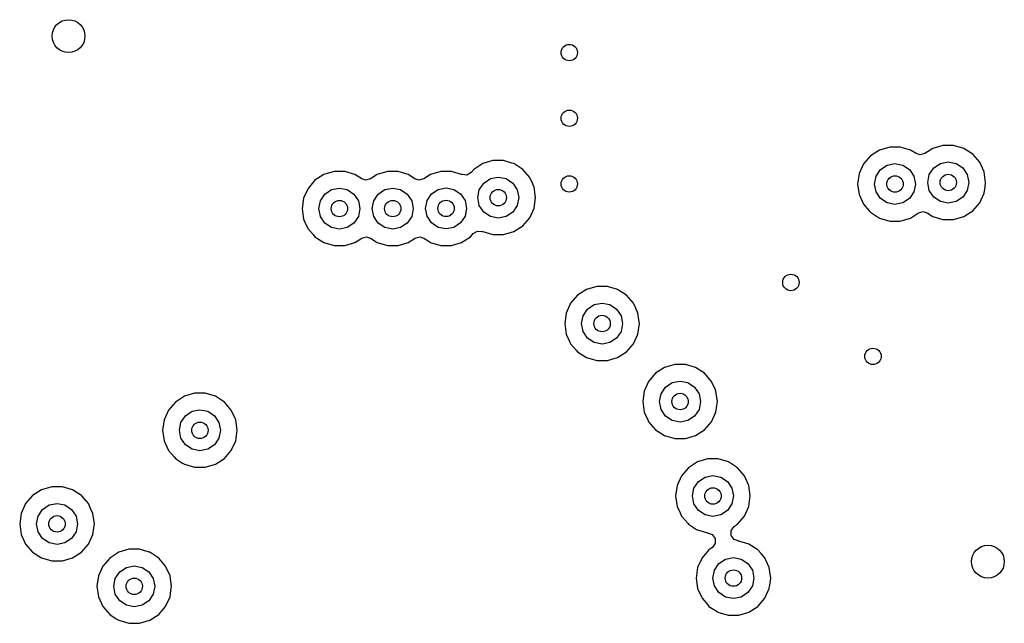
# Model space of a CAD drawing. Extents: x 0.4 to 10.6, y -8.1 to -0.4.
# Tile 12 of 21: x 5.973 to 6.445, y -2.604 to -2.315. Entities that reach past the tile are written whole.
import ezdxf

# ---------------------------------------------------------------- set-up
doc = ezdxf.new("R2010")
doc.units = 0
doc.header["$MEASUREMENT"] = 0
doc.layers.add('BLACK', color=7, linetype='CONTINUOUS')

msp = doc.modelspace()

# ---------------------------------------------------------------- linework, layer by layer
at = {"layer": 'BLACK', "linetype": 'CONTINUOUS'}
for p, q in [((6.41546, -2.37527), (6.41057, -2.37671)), ((6.42056, -2.37527), (6.41546, -2.37527)), ((6.41546, -2.37527), (6.41546, -2.37527)), ((6.42546, -2.37671), (6.42056, -2.37527)), ((6.42056, -2.37527), (6.42056, -2.37527)), ((6.38072, -2.38019), (6.37738, -2.38405)), ((6.38501, -2.37744), (6.38072, -2.38019)), ((6.3899, -2.376), (6.38501, -2.37744)), ((6.38501, -2.37744), (6.38501, -2.37744)), ((6.395, -2.376), (6.3899, -2.376)), ((6.3899, -2.376), (6.3899, -2.376)), ((6.39947, -2.37731), (6.395, -2.376)), ((6.395, -2.376), (6.395, -2.376)), ((6.3999, -2.37744), (6.39947, -2.37731)), ((6.40256, -2.37915), (6.3999, -2.37744)), ((6.3999, -2.37744), (6.3999, -2.37744)), ((6.3999, -2.37744), (6.3999, -2.37744)), ((6.40445, -2.37976), (6.40256, -2.37915)), ((6.40678, -2.37915), (6.40445, -2.37976)), ((6.41057, -2.37671), (6.40678, -2.37915)), ((6.41057, -2.37671), (6.41057, -2.37671)), ((6.42975, -2.37947), (6.42546, -2.37671)), ((6.42546, -2.37671), (6.42546, -2.37671)), ((6.42546, -2.37671), (6.42546, -2.37671)), ((6.42546, -2.37671), (6.42546, -2.37671)), ((6.43309, -2.38332), (6.42975, -2.37947)), ((6.42975, -2.37947), (6.42975, -2.37947)), ((6.42975, -2.37947), (6.42975, -2.37947)), ((6.19472, -2.38396), (6.19043, -2.38672)), ((6.19962, -2.38253), (6.19472, -2.38396)), ((6.19472, -2.38396), (6.19472, -2.38396)), ((6.20472, -2.38253), (6.19962, -2.38253)), ((6.19962, -2.38253), (6.19962, -2.38253)), ((6.20875, -2.38371), (6.20472, -2.38253)), ((6.20472, -2.38253), (6.20472, -2.38253)), ((6.20961, -2.38396), (6.20875, -2.38371)), ((6.2139, -2.38672), (6.20961, -2.38396)), ((6.20961, -2.38396), (6.20961, -2.38396)), ((6.20961, -2.38396), (6.20961, -2.38396)), ((6.37738, -2.38405), (6.37526, -2.38869)), ((6.38549, -2.38678), (6.38869, -2.38464)), ((6.38869, -2.38464), (6.39245, -2.38389)), ((6.39245, -2.38389), (6.39622, -2.38464)), ((6.39622, -2.38464), (6.39941, -2.38678)), ((6.41105, -2.38605), (6.41425, -2.38392)), ((6.41425, -2.38392), (6.41801, -2.38317)), ((6.41801, -2.38317), (6.42178, -2.38392)), ((6.42178, -2.38392), (6.42497, -2.38605)), ((6.435, -2.3875), (6.43309, -2.38332)), ((6.11854, -2.38921), (6.11425, -2.39197)), ((6.12343, -2.38778), (6.11854, -2.38921)), ((6.11854, -2.38921), (6.11854, -2.38921)), ((6.12853, -2.38778), (6.12343, -2.38778)), ((6.12343, -2.38778), (6.12343, -2.38778)), ((6.13343, -2.38921), (6.12853, -2.38778)), ((6.12853, -2.38778), (6.12853, -2.38778)), ((6.13666, -2.39129), (6.13343, -2.38921)), ((6.13343, -2.38921), (6.13343, -2.38921)), ((6.13343, -2.38921), (6.13343, -2.38921)), ((6.13343, -2.38921), (6.13343, -2.38921)), ((6.14411, -2.38921), (6.14088, -2.39129)), ((6.14901, -2.38778), (6.14411, -2.38921)), ((6.14411, -2.38921), (6.14411, -2.38921)), ((6.15411, -2.38778), (6.14901, -2.38778)), ((6.14901, -2.38778), (6.14901, -2.38778)), ((6.159, -2.38921), (6.15411, -2.38778)), ((6.15411, -2.38778), (6.15411, -2.38778)), ((6.16218, -2.39126), (6.159, -2.38921)), ((6.159, -2.38921), (6.159, -2.38921)), ((6.159, -2.38921), (6.159, -2.38921)), ((6.159, -2.38921), (6.159, -2.38921)), ((6.16968, -2.38915), (6.1664, -2.39126)), ((6.17458, -2.38771), (6.16968, -2.38915)), ((6.16968, -2.38915), (6.16968, -2.38915)), ((6.17968, -2.38771), (6.17458, -2.38771)), ((6.17458, -2.38771), (6.17458, -2.38771)), ((6.18457, -2.38915), (6.17968, -2.38771)), ((6.17968, -2.38771), (6.17968, -2.38771)), ((6.18461, -2.38917), (6.18457, -2.38915)), ((6.18457, -2.38915), (6.18457, -2.38915)), ((6.18457, -2.38915), (6.18457, -2.38915)), ((6.18471, -2.38921), (6.18461, -2.38917)), ((6.18481, -2.38922), (6.18471, -2.38921)), ((6.18484, -2.38923), (6.18481, -2.38922)), ((6.18711, -2.38942), (6.18484, -2.38922)), ((6.18484, -2.38922), (6.18484, -2.38923)), ((6.18917, -2.38817), (6.18711, -2.38942)), ((6.19043, -2.38672), (6.18917, -2.38817)), ((6.19043, -2.38672), (6.19043, -2.38672)), ((6.21724, -2.39057), (6.2139, -2.38672)), ((6.2139, -2.38672), (6.2139, -2.38672)), ((6.2139, -2.38672), (6.2139, -2.38672)), ((6.37526, -2.38869), (6.37454, -2.39374)), ((6.38336, -2.38997), (6.38549, -2.38678)), ((6.39941, -2.38678), (6.40155, -2.38997)), ((6.40817, -2.39301), (6.40892, -2.38924)), ((6.40892, -2.38924), (6.41105, -2.38605)), ((6.42497, -2.38605), (6.42711, -2.38924)), ((6.42711, -2.38924), (6.42786, -2.39301)), ((6.43521, -2.38796), (6.435, -2.3875)), ((6.43593, -2.39301), (6.43521, -2.38796)), ((6.11425, -2.39197), (6.11091, -2.39582)), ((6.13855, -2.3919), (6.13666, -2.39129)), ((6.14088, -2.39129), (6.13855, -2.3919)), ((6.16407, -2.39187), (6.16218, -2.39126)), ((6.1664, -2.39126), (6.16407, -2.39187)), ((6.19307, -2.39649), (6.19521, -2.3933)), ((6.19521, -2.3933), (6.1984, -2.39117)), ((6.1984, -2.39117), (6.20217, -2.39042)), ((6.20217, -2.39042), (6.20593, -2.39117)), ((6.20593, -2.39117), (6.20913, -2.3933)), ((6.20913, -2.3933), (6.21126, -2.39649)), ((6.21852, -2.39337), (6.21724, -2.39057)), ((6.21868, -2.39374), (6.21852, -2.39337)), ((6.21936, -2.39521), (6.21868, -2.39374)), ((6.37454, -2.39374), (6.37454, -2.39374)), ((6.37454, -2.39374), (6.37526, -2.39878)), ((6.38261, -2.39374), (6.38336, -2.38997)), ((6.38336, -2.3975), (6.38261, -2.39374)), ((6.40155, -2.38997), (6.4023, -2.39374)), ((6.4023, -2.39374), (6.40155, -2.3975)), ((6.40892, -2.39678), (6.40817, -2.39301)), ((6.42786, -2.39301), (6.42711, -2.39678)), ((6.43564, -2.39505), (6.43593, -2.39301)), ((6.43593, -2.39301), (6.43593, -2.39301)), ((6.11091, -2.39582), (6.10879, -2.40046)), ((6.11689, -2.40175), (6.11902, -2.39855)), ((6.11902, -2.39855), (6.12222, -2.39642)), ((6.12222, -2.39642), (6.12598, -2.39567)), ((6.12598, -2.39567), (6.12975, -2.39642)), ((6.12975, -2.39642), (6.13294, -2.39855)), ((6.13294, -2.39855), (6.13508, -2.40175)), ((6.14246, -2.40175), (6.1446, -2.39855)), ((6.1446, -2.39855), (6.14779, -2.39642)), ((6.14779, -2.39642), (6.15156, -2.39567)), ((6.15156, -2.39567), (6.15532, -2.39642)), ((6.15532, -2.39642), (6.15851, -2.39855)), ((6.15851, -2.39855), (6.16065, -2.40175)), ((6.16803, -2.40168), (6.17017, -2.39849)), ((6.17017, -2.39849), (6.17336, -2.39636)), ((6.17336, -2.39636), (6.17713, -2.39561)), ((6.17713, -2.39561), (6.18089, -2.39636)), ((6.18089, -2.39636), (6.18409, -2.39849)), ((6.18409, -2.39849), (6.18622, -2.40168)), ((6.19232, -2.40026), (6.19307, -2.39649)), ((6.21126, -2.39649), (6.21201, -2.40026)), ((6.22008, -2.40026), (6.21936, -2.39521)), ((6.37526, -2.39878), (6.37603, -2.40046)), ((6.38549, -2.4007), (6.38336, -2.3975)), ((6.40155, -2.3975), (6.39941, -2.4007)), ((6.41105, -2.39997), (6.40892, -2.39678)), ((6.42711, -2.39678), (6.42497, -2.39997)), ((6.43309, -2.4027), (6.43521, -2.39806)), ((6.43521, -2.39806), (6.43564, -2.39505)), ((6.10879, -2.40046), (6.10807, -2.40551)), ((6.11614, -2.40551), (6.11689, -2.40175)), ((6.13508, -2.40175), (6.13583, -2.40551)), ((6.14171, -2.40551), (6.14246, -2.40175)), ((6.16065, -2.40175), (6.1614, -2.40551)), ((6.16728, -2.40545), (6.16803, -2.40168)), ((6.18622, -2.40168), (6.18697, -2.40545)), ((6.19307, -2.40403), (6.19232, -2.40026)), ((6.21201, -2.40026), (6.21126, -2.40403)), ((6.21936, -2.40531), (6.21988, -2.40166)), ((6.21988, -2.40166), (6.22008, -2.40026)), ((6.22008, -2.40026), (6.22008, -2.40026)), ((6.37603, -2.40046), (6.37738, -2.40342)), ((6.37738, -2.40342), (6.38009, -2.40655)), ((6.38869, -2.40283), (6.38549, -2.4007)), ((6.39245, -2.40358), (6.38869, -2.40283)), ((6.39622, -2.40283), (6.39245, -2.40358)), ((6.39941, -2.4007), (6.39622, -2.40283)), ((6.41425, -2.4021), (6.41105, -2.39997)), ((6.41801, -2.40285), (6.41425, -2.4021)), ((6.42178, -2.4021), (6.41801, -2.40285)), ((6.42497, -2.39997), (6.42178, -2.4021)), ((6.42975, -2.40655), (6.43309, -2.4027)), ((6.10807, -2.40551), (6.10807, -2.40551)), ((6.10807, -2.40551), (6.10879, -2.41056)), ((6.11689, -2.40928), (6.11614, -2.40551)), ((6.13583, -2.40551), (6.13508, -2.40928)), ((6.14246, -2.40928), (6.14171, -2.40551)), ((6.1614, -2.40551), (6.16065, -2.40928)), ((6.16803, -2.40922), (6.16728, -2.40545)), ((6.18697, -2.40545), (6.18622, -2.40922)), ((6.19521, -2.40722), (6.19307, -2.40403)), ((6.1984, -2.40935), (6.19521, -2.40722)), ((6.20913, -2.40722), (6.20593, -2.40935)), ((6.21126, -2.40403), (6.20913, -2.40722)), ((6.21724, -2.40995), (6.21936, -2.40531)), ((6.38009, -2.40655), (6.38072, -2.40728)), ((6.38072, -2.40728), (6.38501, -2.41004)), ((6.3999, -2.41004), (6.40369, -2.4076)), ((6.40369, -2.4076), (6.40602, -2.40698)), ((6.40602, -2.40698), (6.40791, -2.4076)), ((6.40791, -2.4076), (6.41057, -2.40931)), ((6.42546, -2.40931), (6.42975, -2.40655)), ((6.10879, -2.41056), (6.11008, -2.41339)), ((6.11902, -2.41247), (6.11689, -2.40928)), ((6.12222, -2.41461), (6.11902, -2.41247)), ((6.13294, -2.41247), (6.12975, -2.41461)), ((6.13508, -2.40928), (6.13294, -2.41247)), ((6.1446, -2.41247), (6.14246, -2.40928)), ((6.14779, -2.41461), (6.1446, -2.41247)), ((6.15851, -2.41247), (6.15532, -2.41461)), ((6.16065, -2.40928), (6.15851, -2.41247)), ((6.17017, -2.41241), (6.16803, -2.40922)), ((6.17336, -2.41454), (6.17017, -2.41241)), ((6.18409, -2.41241), (6.18089, -2.41454)), ((6.18622, -2.40922), (6.18409, -2.41241)), ((6.20217, -2.4101), (6.1984, -2.40935)), ((6.20593, -2.40935), (6.20217, -2.4101)), ((6.2139, -2.4138), (6.21724, -2.40995)), ((6.38501, -2.41004), (6.38501, -2.41004)), ((6.38501, -2.41004), (6.3899, -2.41147)), ((6.3899, -2.41147), (6.3899, -2.41147)), ((6.3899, -2.41147), (6.395, -2.41147)), ((6.395, -2.41147), (6.3999, -2.41004)), ((6.395, -2.41147), (6.395, -2.41147)), ((6.41057, -2.40931), (6.41057, -2.40931)), ((6.41057, -2.40931), (6.41546, -2.41075)), ((6.41546, -2.41075), (6.41546, -2.41075)), ((6.41546, -2.41075), (6.42056, -2.41075)), ((6.42056, -2.41075), (6.42546, -2.40931)), ((6.42056, -2.41075), (6.42056, -2.41075)), ((6.11008, -2.41339), (6.11091, -2.4152)), ((6.11091, -2.4152), (6.11334, -2.418)), ((6.12598, -2.41535), (6.12222, -2.41461)), ((6.12975, -2.41461), (6.12598, -2.41535)), ((6.15156, -2.41535), (6.14779, -2.41461)), ((6.15532, -2.41461), (6.15156, -2.41535)), ((6.17713, -2.41529), (6.17336, -2.41454)), ((6.18089, -2.41454), (6.17713, -2.41529)), ((6.18886, -2.41899), (6.19012, -2.41754)), ((6.19012, -2.41754), (6.19218, -2.41629)), ((6.19218, -2.41629), (6.19445, -2.41649)), ((6.19445, -2.41649), (6.19445, -2.41648)), ((6.19445, -2.41648), (6.19448, -2.41649)), ((6.19448, -2.41649), (6.19458, -2.4165)), ((6.19458, -2.4165), (6.19469, -2.41654)), ((6.19469, -2.41654), (6.19472, -2.41656)), ((6.19472, -2.41656), (6.19472, -2.41656)), ((6.19472, -2.41656), (6.19962, -2.418)), ((6.20472, -2.418), (6.20961, -2.41656)), ((6.20961, -2.41656), (6.2139, -2.4138)), ((6.11334, -2.418), (6.11425, -2.41905)), ((6.11425, -2.41905), (6.11854, -2.42181)), ((6.11854, -2.42181), (6.11854, -2.42181)), ((6.11854, -2.42181), (6.12343, -2.42325)), ((6.12853, -2.42325), (6.13343, -2.42181)), ((6.13343, -2.42181), (6.13666, -2.41973)), ((6.13666, -2.41973), (6.13899, -2.41912)), ((6.13899, -2.41912), (6.14088, -2.41973)), ((6.14088, -2.41973), (6.14411, -2.42181)), ((6.14411, -2.42181), (6.14901, -2.42325)), ((6.15411, -2.42325), (6.159, -2.42181)), ((6.159, -2.42181), (6.16228, -2.4197)), ((6.16228, -2.4197), (6.16461, -2.41909)), ((6.16461, -2.41909), (6.1665, -2.4197)), ((6.1665, -2.4197), (6.16857, -2.42103)), ((6.16857, -2.42103), (6.16968, -2.42175)), ((6.16968, -2.42175), (6.17458, -2.42319)), ((6.17968, -2.42319), (6.18457, -2.42175)), ((6.18457, -2.42175), (6.18886, -2.41899)), ((6.19962, -2.418), (6.19962, -2.418)), ((6.19962, -2.418), (6.20472, -2.418)), ((6.20472, -2.418), (6.20472, -2.418)), ((6.12343, -2.42325), (6.12343, -2.42325)), ((6.12343, -2.42325), (6.12853, -2.42325)), ((6.12853, -2.42325), (6.12853, -2.42325)), ((6.14901, -2.42325), (6.14901, -2.42325)), ((6.14901, -2.42325), (6.15411, -2.42325)), ((6.15411, -2.42325), (6.15411, -2.42325)), ((6.17458, -2.42319), (6.17458, -2.42319)), ((6.17458, -2.42319), (6.17968, -2.42319)), ((6.17968, -2.42319), (6.17968, -2.42319)), ((6.24452, -2.44433), (6.24023, -2.44709)), ((6.24942, -2.44289), (6.24452, -2.44433)), ((6.24452, -2.44433), (6.24452, -2.44433)), ((6.25452, -2.44289), (6.24942, -2.44289)), ((6.24942, -2.44289), (6.24942, -2.44289)), ((6.25941, -2.44433), (6.25452, -2.44289)), ((6.25452, -2.44289), (6.25452, -2.44289)), ((6.26027, -2.44488), (6.25941, -2.44433)), ((6.25941, -2.44433), (6.25941, -2.44433)), ((6.25941, -2.44433), (6.25941, -2.44433)), ((6.25941, -2.44433), (6.25941, -2.44433)), ((6.2637, -2.44709), (6.26027, -2.44488)), ((6.23689, -2.45094), (6.23478, -2.45558)), ((6.24023, -2.44709), (6.23689, -2.45094)), ((6.2482, -2.45154), (6.25197, -2.45079)), ((6.25197, -2.45079), (6.25574, -2.45154)), ((6.26704, -2.45094), (6.2637, -2.44709)), ((6.2637, -2.44709), (6.2637, -2.44709)), ((6.2637, -2.44709), (6.2637, -2.44709)), ((6.26797, -2.45298), (6.26704, -2.45094)), ((6.23478, -2.45558), (6.23405, -2.46063)), ((6.24288, -2.45686), (6.24501, -2.45367)), ((6.24501, -2.45367), (6.2482, -2.45154)), ((6.25574, -2.45154), (6.25893, -2.45367)), ((6.25893, -2.45367), (6.26106, -2.45686)), ((6.26916, -2.45558), (6.26797, -2.45298)), ((6.26964, -2.45893), (6.26916, -2.45558)), ((6.24213, -2.46063), (6.24288, -2.45686)), ((6.26106, -2.45686), (6.26181, -2.46063)), ((6.26989, -2.46063), (6.26964, -2.45893)), ((6.23405, -2.46063), (6.23405, -2.46063)), ((6.23405, -2.46063), (6.23478, -2.46568)), ((6.24288, -2.4644), (6.24213, -2.46063)), ((6.24501, -2.46759), (6.24288, -2.4644)), ((6.26106, -2.4644), (6.25893, -2.46759)), ((6.26181, -2.46063), (6.26106, -2.4644)), ((6.26916, -2.46568), (6.26989, -2.46063)), ((6.23478, -2.46568), (6.23657, -2.46962)), ((6.23657, -2.46962), (6.23689, -2.47032)), ((6.2482, -2.46972), (6.24501, -2.46759)), ((6.25197, -2.47047), (6.2482, -2.46972)), ((6.25574, -2.46972), (6.25197, -2.47047)), ((6.25893, -2.46759), (6.25574, -2.46972)), ((6.26704, -2.47032), (6.26916, -2.46568)), ((6.23689, -2.47032), (6.23957, -2.47341)), ((6.23957, -2.47341), (6.24023, -2.47417)), ((6.24023, -2.47417), (6.24452, -2.47693)), ((6.25941, -2.47693), (6.2637, -2.47417)), ((6.2637, -2.47417), (6.26704, -2.47032)), ((6.24452, -2.47693), (6.24452, -2.47693)), ((6.24452, -2.47693), (6.24942, -2.47837)), ((6.24942, -2.47837), (6.24942, -2.47837)), ((6.24942, -2.47837), (6.25452, -2.47837)), ((6.25452, -2.47837), (6.25941, -2.47693)), ((6.25452, -2.47837), (6.25452, -2.47837)), ((6.28193, -2.48173), (6.27764, -2.48449)), ((6.28682, -2.4803), (6.28193, -2.48173)), ((6.28193, -2.48173), (6.28193, -2.48173)), ((6.29192, -2.4803), (6.28682, -2.4803)), ((6.28682, -2.4803), (6.28682, -2.4803)), ((6.29681, -2.48173), (6.29192, -2.4803)), ((6.29192, -2.4803), (6.29192, -2.4803)), ((6.3011, -2.48449), (6.29681, -2.48173)), ((6.29681, -2.48173), (6.29681, -2.48173)), ((6.29681, -2.48173), (6.29681, -2.48173)), ((6.29681, -2.48173), (6.29681, -2.48173)), ((6.2743, -2.48834), (6.27218, -2.49298)), ((6.27764, -2.48449), (6.2743, -2.48834)), ((6.2856, -2.48894), (6.28937, -2.48819)), ((6.28937, -2.48819), (6.29314, -2.48894)), ((6.30444, -2.48834), (6.3011, -2.48449)), ((6.3011, -2.48449), (6.3011, -2.48449)), ((6.3011, -2.48449), (6.3011, -2.48449)), ((6.30617, -2.49213), (6.30444, -2.48834)), ((6.27218, -2.49298), (6.27145, -2.49803)), ((6.28028, -2.49426), (6.28241, -2.49107)), ((6.28241, -2.49107), (6.2856, -2.48894)), ((6.29314, -2.48894), (6.29633, -2.49107)), ((6.29633, -2.49107), (6.29846, -2.49426)), ((6.30656, -2.49298), (6.30617, -2.49213)), ((6.30617, -2.49213), (6.30617, -2.49213)), ((6.30729, -2.49803), (6.30656, -2.49298)), ((6.04732, -2.49827), (6.04398, -2.50212)), ((6.05161, -2.49551), (6.04732, -2.49827)), ((6.0565, -2.49407), (6.05161, -2.49551)), ((6.05161, -2.49551), (6.05161, -2.49551)), ((6.05651, -2.49407), (6.0565, -2.49407)), ((6.06161, -2.49407), (6.05651, -2.49407)), ((6.0665, -2.49551), (6.06161, -2.49407)), ((6.06161, -2.49407), (6.06161, -2.49407)), ((6.0665, -2.49551), (6.0665, -2.49551)), ((6.0665, -2.49551), (6.0665, -2.49551)), ((6.0665, -2.49551), (6.0665, -2.49551)), ((6.07042, -2.49803), (6.0665, -2.49551)), ((6.07079, -2.49827), (6.07042, -2.49803)), ((6.07413, -2.50212), (6.07079, -2.49827)), ((6.07079, -2.49827), (6.07079, -2.49827)), ((6.07079, -2.49827), (6.07079, -2.49827)), ((6.27145, -2.49803), (6.27145, -2.49803)), ((6.27145, -2.49803), (6.27218, -2.50308)), ((6.27953, -2.49803), (6.28028, -2.49426)), ((6.28028, -2.5018), (6.27953, -2.49803)), ((6.29846, -2.49426), (6.29921, -2.49803)), ((6.29921, -2.49803), (6.29846, -2.5018)), ((6.30702, -2.49989), (6.30729, -2.49803)), ((6.30729, -2.49803), (6.30729, -2.49803)), ((6.04398, -2.50212), (6.04186, -2.50676)), ((6.0521, -2.50485), (6.05529, -2.50272)), ((6.05529, -2.50272), (6.05906, -2.50197)), ((6.05906, -2.50197), (6.06282, -2.50272)), ((6.06282, -2.50272), (6.06601, -2.50485)), ((6.07625, -2.50676), (6.07413, -2.50212)), ((6.28241, -2.50499), (6.28028, -2.5018)), ((6.29846, -2.5018), (6.29633, -2.50499)), ((6.30656, -2.50308), (6.30702, -2.49989)), ((6.04186, -2.50676), (6.04114, -2.51181)), ((6.04996, -2.50804), (6.0521, -2.50485)), ((6.06601, -2.50485), (6.06815, -2.50804)), ((6.07697, -2.51181), (6.07625, -2.50676)), ((6.27218, -2.50308), (6.27386, -2.50676)), ((6.27386, -2.50676), (6.2743, -2.50772)), ((6.2743, -2.50772), (6.27764, -2.51157)), ((6.2856, -2.50712), (6.28241, -2.50499)), ((6.28937, -2.50787), (6.2856, -2.50712)), ((6.29314, -2.50712), (6.28937, -2.50787)), ((6.29633, -2.50499), (6.29314, -2.50712)), ((6.3011, -2.51157), (6.30444, -2.50772)), ((6.30444, -2.50772), (6.30656, -2.50308)), ((6.04114, -2.51181), (6.04114, -2.51181)), ((6.04114, -2.51181), (6.04186, -2.51686)), ((6.04921, -2.51181), (6.04996, -2.50804)), ((6.04996, -2.51558), (6.04921, -2.51181)), ((6.06815, -2.50804), (6.0689, -2.51181)), ((6.0689, -2.51181), (6.06815, -2.51558)), ((6.07625, -2.51686), (6.07697, -2.51181)), ((6.27764, -2.51157), (6.27764, -2.51157)), ((6.27764, -2.51157), (6.28193, -2.51433)), ((6.29681, -2.51433), (6.3011, -2.51157)), ((6.04186, -2.51686), (6.04238, -2.51798)), ((6.0521, -2.51877), (6.04996, -2.51558)), ((6.06815, -2.51558), (6.06601, -2.51877)), ((6.07413, -2.5215), (6.07625, -2.51686)), ((6.28193, -2.51433), (6.28193, -2.51433)), ((6.28193, -2.51433), (6.28682, -2.51577)), ((6.28682, -2.51577), (6.28682, -2.51577)), ((6.28682, -2.51577), (6.29192, -2.51577)), ((6.29192, -2.51577), (6.29681, -2.51433)), ((6.29192, -2.51577), (6.29192, -2.51577)), ((6.04238, -2.51798), (6.04398, -2.5215)), ((6.04398, -2.5215), (6.04665, -2.52458)), ((6.05529, -2.5209), (6.0521, -2.51877)), ((6.05906, -2.52165), (6.05529, -2.5209)), ((6.06282, -2.5209), (6.05906, -2.52165)), ((6.06601, -2.51877), (6.06282, -2.5209)), ((6.07079, -2.52535), (6.07413, -2.5215)), ((6.04665, -2.52458), (6.04732, -2.52535)), ((6.04732, -2.52535), (6.05067, -2.5275)), ((6.0665, -2.52811), (6.07079, -2.52535)), ((6.30259, -2.52557), (6.29769, -2.52701)), ((6.30769, -2.52557), (6.30259, -2.52557)), ((6.30259, -2.52557), (6.30259, -2.52557)), ((6.31258, -2.52701), (6.30769, -2.52557)), ((6.30769, -2.52557), (6.30769, -2.52557)), ((6.05067, -2.5275), (6.05161, -2.52811)), ((6.05161, -2.52811), (6.05651, -2.52955)), ((6.05651, -2.52955), (6.05651, -2.52955)), ((6.05651, -2.52955), (6.06161, -2.52955)), ((6.06161, -2.52955), (6.0665, -2.52811)), ((6.06161, -2.52955), (6.06161, -2.52955)), ((6.2934, -2.52976), (6.29006, -2.53362)), ((6.29769, -2.52701), (6.2934, -2.52976)), ((6.29769, -2.52701), (6.29769, -2.52701)), ((6.31687, -2.52976), (6.31258, -2.52701)), ((6.31258, -2.52701), (6.31258, -2.52701)), ((6.31258, -2.52701), (6.31258, -2.52701)), ((6.31258, -2.52701), (6.31258, -2.52701)), ((6.31687, -2.52977), (6.31687, -2.52976)), ((6.32021, -2.53362), (6.31687, -2.52977)), ((6.31687, -2.52977), (6.31687, -2.52977)), ((6.29006, -2.53362), (6.28794, -2.53826)), ((6.29818, -2.53635), (6.30137, -2.53421)), ((6.30137, -2.53421), (6.30514, -2.53346)), ((6.30514, -2.53346), (6.3089, -2.53421)), ((6.3089, -2.53421), (6.3121, -2.53635)), ((6.32219, -2.53795), (6.32021, -2.53362)), ((5.98309, -2.54038), (5.9788, -2.54314)), ((5.98798, -2.53895), (5.98309, -2.54038)), ((5.98309, -2.54038), (5.98309, -2.54038)), ((5.99308, -2.53895), (5.98798, -2.53895)), ((5.98798, -2.53895), (5.98798, -2.53895)), ((5.99798, -2.54038), (5.99308, -2.53895)), ((5.99308, -2.53895), (5.99308, -2.53895)), ((6.00227, -2.54314), (5.99798, -2.54038)), ((5.99798, -2.54038), (5.99798, -2.54038)), ((5.99798, -2.54038), (5.99798, -2.54038)), ((5.99798, -2.54038), (5.99798, -2.54038)), ((6.28794, -2.53826), (6.28722, -2.54331)), ((6.2953, -2.54331), (6.29604, -2.53954)), ((6.29604, -2.53954), (6.29818, -2.53635)), ((6.3121, -2.53635), (6.31423, -2.53954)), ((6.31423, -2.53954), (6.31498, -2.54331)), ((6.32233, -2.53826), (6.32219, -2.53795)), ((6.32303, -2.54314), (6.32233, -2.53826)), ((5.9788, -2.54314), (5.97546, -2.54699)), ((6.00241, -2.54331), (6.00227, -2.54314)), ((6.00227, -2.54314), (6.00227, -2.54314)), ((6.00227, -2.54314), (6.00227, -2.54314)), ((6.00561, -2.54699), (6.00241, -2.54331)), ((6.28722, -2.54331), (6.28722, -2.54331)), ((6.28722, -2.54331), (6.28794, -2.54836)), ((6.29604, -2.54707), (6.2953, -2.54331)), ((6.31498, -2.54331), (6.31423, -2.54707)), ((6.32233, -2.54836), (6.32306, -2.54331)), ((6.32306, -2.54331), (6.32303, -2.54314)), ((5.97546, -2.54699), (5.97334, -2.55163)), ((5.98144, -2.55292), (5.98357, -2.54972)), ((5.98357, -2.54972), (5.98677, -2.54759)), ((5.98677, -2.54759), (5.99053, -2.54684)), ((5.99053, -2.54684), (5.9943, -2.54759)), ((5.9943, -2.54759), (5.99749, -2.54972)), ((5.99749, -2.54972), (5.99963, -2.55292)), ((6.00665, -2.54928), (6.00561, -2.54699)), ((6.00773, -2.55163), (6.00665, -2.54928)), ((6.28794, -2.54836), (6.28934, -2.5514)), ((6.29818, -2.55027), (6.29604, -2.54707)), ((6.31423, -2.54707), (6.3121, -2.55027)), ((6.32021, -2.55299), (6.32233, -2.54836)), ((5.97334, -2.55163), (5.97262, -2.55668)), ((5.98069, -2.55668), (5.98144, -2.55292)), ((5.99963, -2.55292), (6.00038, -2.55668)), ((6.00845, -2.55668), (6.00773, -2.55163)), ((6.28934, -2.5514), (6.29006, -2.55299)), ((6.29006, -2.55299), (6.29302, -2.55641)), ((6.30137, -2.5524), (6.29818, -2.55027)), ((6.30514, -2.55315), (6.30137, -2.5524)), ((6.3089, -2.5524), (6.30514, -2.55315)), ((6.3121, -2.55027), (6.3089, -2.5524)), ((6.31687, -2.55685), (6.32021, -2.55299)), ((5.97262, -2.55668), (5.97262, -2.55668)), ((5.97262, -2.55668), (5.97334, -2.56173)), ((5.98144, -2.56045), (5.98069, -2.55668)), ((6.00038, -2.55668), (5.99963, -2.56045)), ((6.00773, -2.56173), (6.00818, -2.55861)), ((6.00818, -2.55861), (6.00845, -2.55668)), ((6.00845, -2.55668), (6.00845, -2.55668)), ((6.29302, -2.55641), (6.2934, -2.55685)), ((6.2934, -2.55685), (6.29724, -2.55931)), ((6.29724, -2.55931), (6.29769, -2.55961)), ((6.29769, -2.55961), (6.30259, -2.56104)), ((6.31385, -2.55984), (6.31526, -2.55789)), ((6.31526, -2.55789), (6.31545, -2.55776)), ((6.31545, -2.55776), (6.31687, -2.55685)), ((6.31687, -2.55685), (6.31687, -2.55685)), ((6.31687, -2.55685), (6.31687, -2.55685)), ((5.97334, -2.56173), (5.97481, -2.56494)), ((5.98357, -2.56364), (5.98144, -2.56045)), ((5.98677, -2.56578), (5.98357, -2.56364)), ((5.99749, -2.56364), (5.9943, -2.56578)), ((5.99963, -2.56045), (5.99749, -2.56364)), ((6.00561, -2.56637), (6.00773, -2.56173)), ((6.30259, -2.56104), (6.30259, -2.56104)), ((6.30259, -2.56104), (6.30286, -2.56108)), ((6.30286, -2.56108), (6.30285, -2.56114)), ((6.30285, -2.56114), (6.30483, -2.56179)), ((6.30483, -2.56179), (6.30625, -2.56374)), ((6.30625, -2.56374), (6.30625, -2.56615)), ((6.31385, -2.56225), (6.31385, -2.55984)), ((6.31526, -2.5642), (6.31385, -2.56225)), ((6.31724, -2.56484), (6.31526, -2.5642)), ((5.97481, -2.56494), (5.97546, -2.56637)), ((5.97546, -2.56637), (5.9788, -2.57022)), ((5.99053, -2.56652), (5.98677, -2.56578)), ((5.9943, -2.56578), (5.99053, -2.56652)), ((6.00227, -2.57022), (6.00561, -2.56637)), ((6.02501, -2.56888), (6.02012, -2.57031)), ((6.03011, -2.56888), (6.02501, -2.56888)), ((6.02501, -2.56888), (6.02501, -2.56888)), ((6.03469, -2.57022), (6.03011, -2.56888)), ((6.03011, -2.56888), (6.03011, -2.56888)), ((6.30465, -2.56822), (6.30323, -2.56914)), ((6.30483, -2.56809), (6.30465, -2.56822)), ((6.30625, -2.56615), (6.30483, -2.56809)), ((6.31723, -2.5649), (6.31724, -2.56484)), ((6.31751, -2.56494), (6.31723, -2.5649)), ((6.32238, -2.56637), (6.31751, -2.56494)), ((6.3224, -2.56638), (6.32238, -2.56637)), ((6.32669, -2.56914), (6.3224, -2.56638)), ((6.3224, -2.56638), (6.3224, -2.56638)), ((6.3224, -2.56638), (6.3224, -2.56638)), ((5.9788, -2.57022), (5.9788, -2.57022)), ((5.9788, -2.57022), (5.98309, -2.57298)), ((5.98309, -2.57298), (5.98309, -2.57298)), ((5.98309, -2.57298), (5.98798, -2.57442)), ((5.99308, -2.57442), (5.99798, -2.57298)), ((5.99798, -2.57298), (6.00227, -2.57022)), ((6.01582, -2.57307), (6.01248, -2.57693)), ((6.02012, -2.57031), (6.01582, -2.57307)), ((6.02012, -2.57031), (6.02012, -2.57031)), ((6.035, -2.57031), (6.03469, -2.57022)), ((6.03929, -2.57307), (6.035, -2.57031)), ((6.035, -2.57031), (6.035, -2.57031)), ((6.035, -2.57031), (6.035, -2.57031)), ((6.04263, -2.57693), (6.03929, -2.57307)), ((6.03929, -2.57307), (6.03929, -2.57307)), ((6.03929, -2.57307), (6.03929, -2.57307)), ((6.29989, -2.57299), (6.29777, -2.57763)), ((6.30323, -2.56914), (6.29989, -2.57299)), ((6.308, -2.57572), (6.31119, -2.57358)), ((6.31119, -2.57358), (6.31496, -2.57283)), ((6.31496, -2.57283), (6.31873, -2.57358)), ((6.31873, -2.57358), (6.32192, -2.57572)), ((6.32819, -2.57087), (6.32669, -2.56914)), ((6.32669, -2.56914), (6.32669, -2.56914)), ((6.32669, -2.56914), (6.32669, -2.56914)), ((6.33003, -2.57299), (6.32819, -2.57087)), ((6.33137, -2.57591), (6.33003, -2.57299)), ((5.98798, -2.57442), (5.98798, -2.57442)), ((5.98798, -2.57442), (5.99308, -2.57442)), ((5.99308, -2.57442), (5.99308, -2.57442)), ((6.01248, -2.57693), (6.01037, -2.58157)), ((6.0206, -2.57965), (6.02379, -2.57752)), ((6.02379, -2.57752), (6.02756, -2.57677)), ((6.02756, -2.57677), (6.03133, -2.57752)), ((6.03133, -2.57752), (6.03452, -2.57965)), ((6.04475, -2.58157), (6.04263, -2.57693)), ((6.04263, -2.57693), (6.04263, -2.57693)), ((6.29777, -2.57763), (6.29704, -2.58268)), ((6.30587, -2.57891), (6.308, -2.57572)), ((6.32192, -2.57572), (6.32405, -2.57891)), ((6.33215, -2.57763), (6.33137, -2.57591)), ((6.33288, -2.58268), (6.33215, -2.57763)), ((6.01037, -2.58157), (6.00964, -2.58661)), ((6.01772, -2.58661), (6.01847, -2.58285)), ((6.01847, -2.58285), (6.0206, -2.57965)), ((6.03452, -2.57965), (6.03665, -2.58285)), ((6.03665, -2.58285), (6.0374, -2.58661)), ((6.04548, -2.58661), (6.04475, -2.58157)), ((6.29704, -2.58268), (6.29704, -2.58268)), ((6.29704, -2.58268), (6.29777, -2.58773)), ((6.30512, -2.58268), (6.30587, -2.57891)), ((6.30587, -2.58644), (6.30512, -2.58268)), ((6.32405, -2.57891), (6.3248, -2.58268)), ((6.3248, -2.58268), (6.32405, -2.58644)), ((6.3324, -2.58604), (6.33288, -2.58268)), ((6.33288, -2.58268), (6.33288, -2.58268)), ((6.00964, -2.58661), (6.00964, -2.58661)), ((6.00964, -2.58661), (6.01037, -2.59166)), ((6.01847, -2.59038), (6.01772, -2.58661)), ((6.0374, -2.58661), (6.03665, -2.59038)), ((6.04519, -2.5886), (6.04548, -2.58661)), ((6.04548, -2.58661), (6.04548, -2.58661)), ((6.29777, -2.58773), (6.29957, -2.59166)), ((6.308, -2.58964), (6.30587, -2.58644)), ((6.32405, -2.58644), (6.32192, -2.58964)), ((6.33003, -2.59236), (6.33215, -2.58773)), ((6.33215, -2.58773), (6.3324, -2.58604)), ((6.01037, -2.59166), (6.01245, -2.59622)), ((6.0206, -2.59357), (6.01847, -2.59038)), ((6.03665, -2.59038), (6.03452, -2.59357)), ((6.04263, -2.5963), (6.04475, -2.59166)), ((6.04475, -2.59166), (6.04519, -2.5886)), ((6.29957, -2.59166), (6.29989, -2.59236)), ((6.29989, -2.59236), (6.30266, -2.59557)), ((6.31119, -2.59177), (6.308, -2.58964)), ((6.31496, -2.59252), (6.31119, -2.59177)), ((6.31873, -2.59177), (6.31496, -2.59252)), ((6.32192, -2.58964), (6.31873, -2.59177)), ((6.32669, -2.59622), (6.33003, -2.59236)), ((6.01245, -2.59622), (6.01248, -2.5963)), ((6.01248, -2.5963), (6.01582, -2.60016)), ((6.02379, -2.59571), (6.0206, -2.59357)), ((6.02756, -2.59646), (6.02379, -2.59571)), ((6.03133, -2.59571), (6.02756, -2.59646)), ((6.03452, -2.59357), (6.03133, -2.59571)), ((6.03929, -2.60016), (6.04263, -2.5963)), ((6.30266, -2.59557), (6.30323, -2.59622)), ((6.30323, -2.59622), (6.30708, -2.5987)), ((6.3224, -2.59898), (6.32669, -2.59622)), ((6.01582, -2.60016), (6.01582, -2.60016)), ((6.01582, -2.60016), (6.01897, -2.60218)), ((6.035, -2.60291), (6.03929, -2.60016)), ((6.30708, -2.5987), (6.30752, -2.59898)), ((6.30752, -2.59898), (6.31241, -2.60041)), ((6.31241, -2.60041), (6.31241, -2.60041)), ((6.31241, -2.60041), (6.31751, -2.60041)), ((6.31751, -2.60041), (6.3224, -2.59898)), ((6.31751, -2.60041), (6.31751, -2.60041)), ((6.01897, -2.60218), (6.02012, -2.60291)), ((6.02012, -2.60291), (6.02501, -2.60435)), ((6.02501, -2.60435), (6.02501, -2.60435)), ((6.02501, -2.60435), (6.03011, -2.60435)), ((6.03011, -2.60435), (6.035, -2.60291)), ((6.03011, -2.60435), (6.03011, -2.60435))]:
    msp.add_line(p, q, dxfattribs=at)
at = {"layer": 'BLACK'}
for centre, radius in [((5.99606, -2.32283), 0.00787), ((6.23622, -2.33071), 0.00394), ((6.23622, -2.3622), 0.00394), ((6.41801, -2.39301), 0.00394), ((6.23622, -2.3937), 0.00394), ((6.39245, -2.39374), 0.00394), ((6.20217, -2.40026), 0.00394), ((6.12598, -2.40551), 0.00394), ((6.15156, -2.40551), 0.00394), ((6.17713, -2.40545), 0.00394), ((6.34252, -2.44094), 0.00394), ((6.25197, -2.46063), 0.00394), ((6.38189, -2.47638), 0.00394), ((6.28937, -2.49803), 0.00394), ((6.05906, -2.51181), 0.00394), ((6.30514, -2.54331), 0.00394), ((5.99053, -2.55668), 0.00394), ((6.43701, -2.5748), 0.00787), ((6.02756, -2.58661), 0.00394), ((6.31496, -2.58268), 0.00394)]:
    msp.add_circle(centre, radius, dxfattribs=at)

doc.saveas('drawing.dxf')
